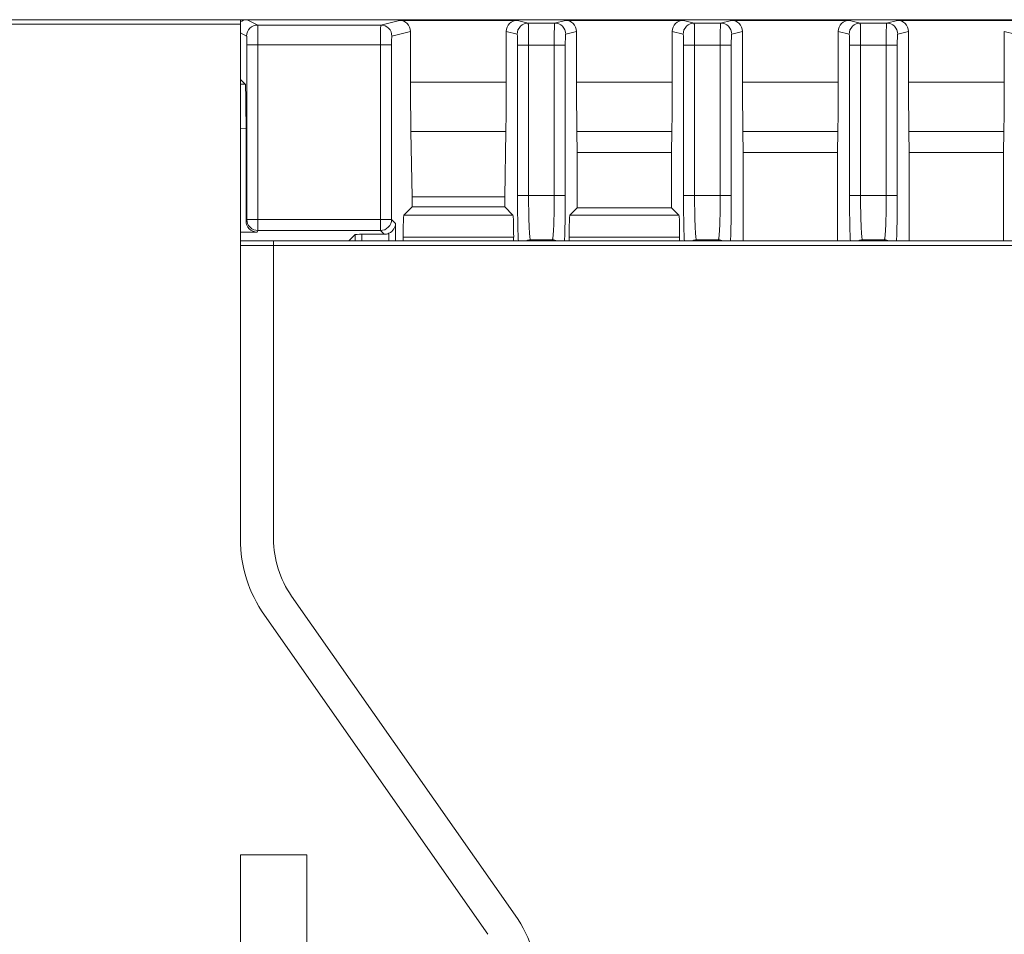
# Model space of a CAD drawing. Header units: millimetres. Extents: x 1111 to 2862, y 128 to 537.
# Tile 14 of 17: x 2599 to 2643, y 373 to 414. Entities that reach past the tile are written whole.
import ezdxf

# ---------------------------------------------------------------- set-up
doc = ezdxf.new("R2010")
doc.units = ezdxf.units.MM
doc.header["$LTSCALE"] = 10
doc.layers.get('0').update_dxf_attribs({"linetype": 'CONTINUOUS', "lineweight": 15})

msp = doc.modelspace()

# ---------------------------------------------------------------- linework, layer by layer
at = {"color": 7, "linetype": 'Continuous'}
for p, q in [((2515.334, 414.351), (2686.634, 414.351)), ((2609.416, 414.11), (2608.934, 414.351)), ((2615.82, 414.32), (2614.978, 414.11)), ((2621.149, 414.32), (2615.82, 414.32)), ((2621.638, 414.198), (2621.149, 414.32)), ((2621.638, 414.198), (2622.831, 414.198)), ((2623.32, 414.32), (2622.831, 414.198)), ((2628.649, 414.32), (2623.32, 414.32)), ((2629.138, 414.198), (2628.649, 414.32)), ((2629.138, 414.198), (2630.331, 414.198)), ((2630.82, 414.32), (2630.331, 414.198)), ((2636.149, 414.32), (2630.82, 414.32)), ((2636.638, 414.198), (2636.149, 414.32)), ((2636.638, 414.198), (2637.831, 414.198)), ((2638.32, 414.32), (2637.831, 414.198)), ((2643.649, 414.32), (2638.32, 414.32)), ((2608.634, 414.151), (2515.134, 414.151)), ((2608.634, 390.88), (2608.634, 414.151)), ((2608.634, 413.751), (2608.916, 413.61)), ((2609.416, 414.11), (2614.978, 414.11)), ((2615.478, 413.61), (2616.32, 413.82)), ((2616.32, 411.531), (2616.32, 413.82)), ((2620.649, 413.82), (2620.649, 411.531)), ((2620.649, 413.82), (2621.138, 413.698)), ((2623.331, 413.698), (2623.82, 413.82)), ((2623.82, 411.531), (2623.82, 413.82)), ((2628.149, 413.82), (2628.149, 411.531)), ((2628.149, 413.82), (2628.638, 413.698)), ((2630.831, 413.698), (2631.32, 413.82)), ((2631.32, 411.531), (2631.32, 413.82)), ((2635.649, 413.82), (2635.649, 411.531)), ((2635.649, 413.82), (2636.138, 413.698)), ((2638.331, 413.698), (2638.82, 413.82)), ((2638.82, 411.531), (2638.82, 413.82)), ((2643.149, 413.82), (2643.149, 411.531)), ((2643.149, 413.82), (2643.638, 413.698)), ((2608.923, 405.321), (2608.923, 413.21)), ((2615.464, 413.21), (2608.923, 413.21)), ((2609.423, 413.21), (2609.423, 404.821)), ((2614.964, 404.821), (2614.964, 413.21)), ((2615.464, 413.21), (2615.464, 405.321)), ((2621.156, 406.397), (2621.156, 413.198)), ((2623.313, 413.198), (2621.156, 413.198)), ((2621.655, 413.198), (2621.655, 406.398)), ((2622.814, 406.398), (2622.814, 413.198)), ((2623.313, 413.198), (2623.313, 406.397)), ((2628.656, 406.398), (2628.656, 413.198)), ((2630.813, 413.198), (2628.656, 413.198)), ((2629.155, 413.198), (2629.155, 406.398)), ((2630.314, 406.398), (2630.314, 413.198)), ((2630.813, 413.198), (2630.813, 406.398)), ((2636.156, 406.398), (2636.156, 413.198)), ((2638.313, 413.198), (2636.156, 413.198)), ((2636.655, 413.198), (2636.655, 406.399)), ((2637.814, 406.399), (2637.814, 413.198)), ((2638.313, 413.198), (2638.313, 406.398)), ((2608.634, 411.651), (2608.854, 411.439)), ((2616.32, 411.531), (2620.649, 411.531)), ((2623.82, 411.531), (2628.149, 411.531)), ((2631.32, 411.531), (2635.649, 411.531)), ((2638.82, 411.531), (2643.149, 411.531)), ((2608.854, 411.439), (2608.634, 411.431)), ((2608.634, 409.433), (2608.888, 409.441)), ((2608.888, 405.251), (2608.888, 409.442)), ((2616.39, 406.351), (2616.339, 409.295)), ((2620.63, 409.295), (2616.339, 409.295)), ((2620.63, 409.295), (2620.579, 406.351)), ((2623.839, 409.295), (2623.855, 408.351)), ((2628.13, 409.295), (2623.839, 409.295)), ((2628.114, 408.351), (2628.13, 409.295)), ((2631.339, 409.295), (2631.355, 408.351)), ((2635.63, 409.295), (2631.339, 409.295)), ((2635.614, 408.351), (2635.63, 409.295)), ((2638.839, 409.295), (2638.855, 408.351)), ((2643.13, 409.295), (2638.839, 409.295)), ((2643.114, 408.351), (2643.13, 409.295)), ((2623.855, 408.351), (2623.855, 405.851)), ((2623.855, 408.351), (2628.114, 408.351)), ((2628.114, 408.351), (2628.114, 405.851)), ((2631.355, 404.351), (2631.355, 408.351)), ((2631.355, 408.351), (2635.614, 408.351)), ((2635.614, 408.351), (2635.614, 404.351)), ((2638.855, 408.351), (2638.855, 404.351)), ((2638.855, 408.351), (2643.114, 408.351)), ((2643.114, 408.351), (2643.114, 404.351)), ((2616.39, 406.351), (2616.39, 405.886)), ((2616.39, 406.351), (2620.579, 406.351)), ((2620.579, 406.351), (2620.579, 405.886)), ((2621.156, 406.398), (2623.313, 406.398)), ((2628.656, 406.398), (2630.813, 406.398)), ((2636.156, 406.399), (2638.313, 406.399)), ((2616.022, 405.518), (2616.39, 405.886)), ((2616.39, 405.886), (2620.579, 405.886)), ((2620.947, 405.518), (2620.579, 405.886)), ((2623.522, 405.518), (2623.855, 405.851)), ((2628.114, 405.851), (2623.855, 405.851)), ((2628.114, 405.851), (2628.447, 405.518)), ((2608.923, 405.321), (2608.888, 405.251)), ((2608.923, 405.321), (2615.464, 405.321)), ((2615.644, 405.141), (2615.464, 405.321)), ((2616.022, 405.518), (2620.947, 405.518)), ((2623.522, 405.518), (2628.447, 405.518)), ((2615.644, 405.141), (2615.644, 404.351)), ((2608.634, 404.751), (2609.388, 404.752)), ((2609.388, 404.752), (2609.423, 404.821)), ((2614.964, 404.821), (2609.423, 404.821)), ((2613.534, 404.351), (2613.825, 404.641)), ((2613.825, 404.351), (2613.825, 404.641)), ((2614.123, 404.651), (2614.123, 404.351)), ((2615.134, 404.651), (2614.123, 404.651)), ((2614.964, 404.821), (2615.134, 404.651)), ((2615.343, 404.351), (2615.343, 404.697)), ((2615.988, 404.518), (2615.988, 404.351)), ((2620.98, 404.518), (2615.988, 404.518)), ((2620.98, 404.518), (2620.98, 404.351)), ((2621.741, 404.398), (2622.728, 404.398)), ((2621.836, 404.351), (2621.741, 404.398)), ((2622.728, 404.398), (2622.633, 404.351)), ((2623.488, 404.518), (2623.488, 404.351)), ((2628.48, 404.518), (2623.488, 404.518)), ((2628.48, 404.351), (2628.48, 404.518)), ((2629.241, 404.398), (2630.228, 404.398)), ((2629.337, 404.351), (2629.241, 404.398)), ((2630.228, 404.398), (2630.132, 404.351)), ((2636.741, 404.399), (2637.728, 404.399)), ((2636.838, 404.351), (2636.741, 404.399)), ((2637.728, 404.399), (2637.631, 404.351)), ((2608.624, 404.351), (2682.8, 404.351)), ((2682.807, 404.151), (2608.634, 404.151)), ((2610.134, 390.88), (2610.134, 404.351)), ((2621.049, 373.873), (2610.948, 388.299)), ((2609.72, 387.439), (2619.821, 373.013)), ((2608.634, 376.601), (2608.634, 292.101)), ((2608.634, 376.601), (2611.634, 376.601)), ((2611.634, 292.101), (2611.634, 376.601))]:
    msp.add_line(p, q, dxfattribs=at)
for centre, radius, start, end in [((2622.728, 403.901), 0.497, 65.3359, 90.0203), ((2630.228, 403.901), 0.497, 65.2423, 90.0216), ((2637.728, 403.902), 0.497, 65.1487, 90.0229), ((2614.634, 390.88), 6, 180, 215), ((2614.634, 390.88), 4.5, 180, 215), ((2616.134, 370.432), 6, 0, 35)]:
    msp.add_arc(centre, radius, start, end, dxfattribs=at)
for centre, major_axis, ratio, start_param, end_param in [((2608.631, 414.151), (0, 0.2), 0.017455, -1.570796, 0), ((2615.82, 413.82), (0.485, 0.121), 0.999353, -0.244737, 1.325755), ((2621.149, 413.82), (0.485, -0.121), 0.999353, 1.815838, 3.386329), ((2623.32, 413.82), (-0.485, -0.121), 0.999353, 2.896856, 4.467348), ((2628.649, 413.82), (0.485, -0.121), 0.999353, 1.815838, 3.386329), ((2630.82, 413.82), (-0.485, -0.121), 0.999353, 2.896856, 4.467348), ((2636.149, 413.82), (0.485, -0.121), 0.999353, 1.815838, 3.386329), ((2638.32, 413.82), (-0.485, -0.121), 0.999353, 2.896856, 4.467348), ((2616.495, 411.531), (0, 5), 0.034921, 1.570796, 2.034444), ((2620.474, 411.531), (0, 5), 0.034921, -2.034444, -1.570796), ((2623.995, 411.531), (0, 5), 0.034921, 1.570796, 2.034444), ((2627.974, 411.531), (0, 5), 0.034921, -2.034444, -1.570796), ((2631.495, 411.531), (0, 5), 0.034921, 1.570796, 2.034444), ((2635.474, 411.531), (0, 5), 0.034921, -2.034444, -1.570796), ((2638.995, 411.531), (0, 5), 0.034921, 1.570796, 2.034444), ((2642.974, 411.531), (0, 5), 0.034921, -2.034444, -1.570796), ((2616.023, 404.518), (0, 1), 0.034921, 0.034907, 1.570796), ((2620.946, 404.518), (0, 1), 0.034921, -1.570796, -0.034907), ((2623.523, 404.518), (0, 1), 0.034921, 0.034907, 1.570796), ((2628.446, 404.518), (0, 1), 0.034921, -1.570796, -0.034907), ((2609.389, 405.252), (0.368, 0.339), 0.998167, 2.398356, 3.968543), ((2614.125, 404.641), (0.3, 0), 0.034921, 1.574287, 3.106686)]:
    msp.add_ellipse(centre, major_axis=major_axis, ratio=ratio, start_param=start_param, end_param=end_param, dxfattribs=at)
for points in [[(2608.934, 414.351), (2608.827, 414.351), (2608.714, 414.312), (2608.629, 414.247)], [(2615.464, 405.321), (2615.464, 405.194), (2615.357, 404.928), (2615.092, 404.822), (2614.964, 404.821)], [(2615.134, 404.651), (2615.206, 404.651), (2615.278, 404.667), (2615.343, 404.697)]]:
    msp.add_open_spline(points, degree=3, dxfattribs=at)
for points, knots in [([(2621.138, 413.698), (2621.138, 413.825), (2621.245, 414.091), (2621.511, 414.198), (2621.638, 414.198)], [0, 0, 0, 0, 0.499969, 1, 1, 1, 1]), ([(2621.655, 413.198), (2621.655, 413.262), (2621.655, 413.389), (2621.654, 413.574), (2621.653, 413.744), (2621.651, 413.893), (2621.648, 414.002), (2621.646, 414.074), (2621.645, 414.116), (2621.643, 414.149), (2621.642, 414.175), (2621.64, 414.188), (2621.64, 414.197), (2621.638, 414.198)], [0, 0, 0, 0, 0.193541, 0.380504, 0.552678, 0.703715, 0.828004, 0.878683, 0.921006, 0.954502, 0.978929, 0.994119, 1, 1, 1, 1]), ([(2622.814, 413.198), (2622.814, 413.262), (2622.814, 413.389), (2622.815, 413.574), (2622.816, 413.744), (2622.818, 413.893), (2622.82, 414.002), (2622.823, 414.074), (2622.824, 414.116), (2622.826, 414.149), (2622.827, 414.175), (2622.829, 414.188), (2622.829, 414.197), (2622.831, 414.198)], [0, 0, 0, 0, 0.193536, 0.380491, 0.552666, 0.703713, 0.828007, 0.878687, 0.921011, 0.954507, 0.978932, 0.994119, 1, 1, 1, 1]), ([(2622.831, 414.198), (2622.958, 414.198), (2623.224, 414.091), (2623.33, 413.825), (2623.331, 413.698)], [0, 0, 0, 0, 0.499767, 1, 1, 1, 1]), ([(2628.638, 413.698), (2628.638, 413.825), (2628.745, 414.091), (2629.011, 414.198), (2629.138, 414.198)], [0, 0, 0, 0, 0.499969, 1, 1, 1, 1]), ([(2629.155, 413.198), (2629.155, 413.262), (2629.155, 413.389), (2629.154, 413.574), (2629.153, 413.744), (2629.151, 413.893), (2629.148, 414.002), (2629.146, 414.074), (2629.145, 414.116), (2629.143, 414.149), (2629.142, 414.175), (2629.14, 414.188), (2629.14, 414.197), (2629.138, 414.198)], [0, 0, 0, 0, 0.193541, 0.380504, 0.552678, 0.703715, 0.828004, 0.878683, 0.921006, 0.954502, 0.978929, 0.994119, 1, 1, 1, 1]), ([(2630.314, 413.198), (2630.314, 413.262), (2630.314, 413.389), (2630.315, 413.574), (2630.316, 413.744), (2630.318, 413.893), (2630.32, 414.002), (2630.323, 414.074), (2630.324, 414.116), (2630.326, 414.149), (2630.327, 414.175), (2630.329, 414.188), (2630.329, 414.197), (2630.331, 414.198)], [0, 0, 0, 0, 0.193536, 0.380491, 0.552666, 0.703713, 0.828007, 0.878687, 0.921011, 0.954507, 0.978932, 0.994119, 1, 1, 1, 1]), ([(2630.331, 414.198), (2630.458, 414.198), (2630.724, 414.091), (2630.83, 413.825), (2630.831, 413.698)], [0, 0, 0, 0, 0.499767, 1, 1, 1, 1]), ([(2636.138, 413.698), (2636.138, 413.825), (2636.245, 414.091), (2636.511, 414.198), (2636.638, 414.198)], [0, 0, 0, 0, 0.499969, 1, 1, 1, 1]), ([(2636.655, 413.198), (2636.655, 413.262), (2636.655, 413.389), (2636.654, 413.574), (2636.653, 413.744), (2636.651, 413.893), (2636.648, 414.002), (2636.646, 414.074), (2636.645, 414.116), (2636.643, 414.149), (2636.642, 414.175), (2636.64, 414.188), (2636.64, 414.197), (2636.638, 414.198)], [0, 0, 0, 0, 0.193541, 0.380504, 0.552678, 0.703715, 0.828004, 0.878683, 0.921006, 0.954502, 0.978929, 0.994119, 1, 1, 1, 1]), ([(2637.814, 413.198), (2637.814, 413.262), (2637.814, 413.389), (2637.815, 413.574), (2637.816, 413.744), (2637.818, 413.893), (2637.82, 414.002), (2637.823, 414.074), (2637.824, 414.116), (2637.826, 414.149), (2637.827, 414.175), (2637.829, 414.188), (2637.829, 414.197), (2637.831, 414.198)], [0, 0, 0, 0, 0.193536, 0.380491, 0.552666, 0.703713, 0.828007, 0.878687, 0.921011, 0.954507, 0.978932, 0.994119, 1, 1, 1, 1]), ([(2637.831, 414.198), (2637.958, 414.198), (2638.224, 414.091), (2638.33, 413.825), (2638.331, 413.698)], [0, 0, 0, 0, 0.499767, 1, 1, 1, 1]), ([(2608.916, 413.61), (2608.916, 413.737), (2609.023, 414.003), (2609.289, 414.11), (2609.416, 414.11)], [0, 0, 0, 0, 0.499888, 1, 1, 1, 1]), ([(2609.423, 413.21), (2609.423, 413.324), (2609.423, 413.49), (2609.422, 413.701), (2609.421, 413.835), (2609.42, 413.946), (2609.42, 414.021), (2609.418, 414.066), (2609.418, 414.089), (2609.416, 414.101), (2609.417, 414.108), (2609.416, 414.11)], [0, 0, 0, 0, 0.380646, 0.552884, 0.703976, 0.828304, 0.921314, 0.954794, 0.979187, 0.99431, 1, 1, 1, 1]), ([(2614.978, 414.11), (2614.977, 414.109), (2614.977, 414.101), (2614.975, 414.089), (2614.974, 414.066), (2614.972, 414.021), (2614.97, 413.946), (2614.968, 413.835), (2614.966, 413.701), (2614.965, 413.49), (2614.964, 413.324), (2614.964, 413.21)], [0, 0, 0, 0, 0.005832, 0.021004, 0.045422, 0.078914, 0.171918, 0.296217, 0.447268, 0.619459, 1, 1, 1, 1]), ([(2614.978, 414.11), (2615.106, 414.11), (2615.371, 414.003), (2615.478, 413.737), (2615.478, 413.61)], [0, 0, 0, 0, 0.499767, 1, 1, 1, 1]), ([(2608.916, 413.61), (2608.919, 413.609), (2608.916, 413.595), (2608.921, 413.575), (2608.92, 413.536), (2608.922, 413.488), (2608.922, 413.428), (2608.923, 413.334), (2608.923, 413.261), (2608.923, 413.21)], [0, 0, 0, 0, 0.021009, 0.078935, 0.171942, 0.296233, 0.447256, 0.619435, 1, 1, 1, 1]), ([(2615.464, 413.21), (2615.464, 413.261), (2615.464, 413.334), (2615.466, 413.428), (2615.468, 413.488), (2615.47, 413.536), (2615.471, 413.575), (2615.476, 413.594), (2615.475, 413.609), (2615.478, 413.61)], [0, 0, 0, 0, 0.380166, 0.552157, 0.703024, 0.827209, 0.920197, 0.97827, 1, 1, 1, 1]), ([(2621.138, 413.698), (2621.142, 413.697), (2621.141, 413.679), (2621.147, 413.655), (2621.148, 413.606), (2621.151, 413.546), (2621.153, 413.471), (2621.155, 413.354), (2621.156, 413.261), (2621.156, 413.198)], [0, 0, 0, 0, 0.021728, 0.079799, 0.172787, 0.296973, 0.44784, 0.619832, 1, 1, 1, 1]), ([(2623.313, 413.198), (2623.313, 413.261), (2623.314, 413.354), (2623.316, 413.471), (2623.318, 413.546), (2623.321, 413.606), (2623.322, 413.655), (2623.328, 413.679), (2623.327, 413.697), (2623.331, 413.698)], [0, 0, 0, 0, 0.380148, 0.552136, 0.703004, 0.827194, 0.920188, 0.978267, 1, 1, 1, 1]), ([(2628.638, 413.698), (2628.642, 413.697), (2628.641, 413.679), (2628.647, 413.655), (2628.648, 413.606), (2628.651, 413.546), (2628.653, 413.471), (2628.655, 413.354), (2628.656, 413.261), (2628.656, 413.198)], [0, 0, 0, 0, 0.021728, 0.079799, 0.172787, 0.296973, 0.44784, 0.619832, 1, 1, 1, 1]), ([(2630.813, 413.198), (2630.813, 413.261), (2630.814, 413.354), (2630.816, 413.471), (2630.818, 413.546), (2630.821, 413.606), (2630.822, 413.655), (2630.828, 413.679), (2630.827, 413.697), (2630.831, 413.698)], [0, 0, 0, 0, 0.380148, 0.552136, 0.703004, 0.827194, 0.920188, 0.978267, 1, 1, 1, 1]), ([(2636.138, 413.698), (2636.142, 413.697), (2636.141, 413.679), (2636.147, 413.655), (2636.148, 413.606), (2636.151, 413.546), (2636.153, 413.471), (2636.155, 413.354), (2636.156, 413.261), (2636.156, 413.198)], [0, 0, 0, 0, 0.021728, 0.079799, 0.172787, 0.296973, 0.44784, 0.619832, 1, 1, 1, 1]), ([(2638.313, 413.198), (2638.313, 413.261), (2638.314, 413.354), (2638.316, 413.471), (2638.318, 413.546), (2638.321, 413.606), (2638.322, 413.655), (2638.328, 413.679), (2638.327, 413.697), (2638.331, 413.698)], [0, 0, 0, 0, 0.380148, 0.552136, 0.703004, 0.827194, 0.920188, 0.978267, 1, 1, 1, 1]), ([(2608.854, 411.439), (2608.857, 411.436), (2608.857, 411.419), (2608.862, 411.389), (2608.864, 411.339), (2608.868, 411.272), (2608.871, 411.187), (2608.875, 411.042), (2608.879, 410.825), (2608.883, 410.528), (2608.886, 410.189), (2608.888, 409.822), (2608.888, 409.57), (2608.888, 409.442)], [0, 0, 0, 0, 0.006562, 0.022318, 0.047216, 0.081102, 0.123642, 0.174417, 0.298835, 0.449588, 0.621089, 0.807091, 1, 1, 1, 1]), ([(2621.193, 404.341), (2621.178, 404.639), (2621.161, 405.325), (2621.156, 406.01), (2621.156, 406.397)], [0, 0, 0, 0, 0.43545, 1, 1, 1, 1]), ([(2621.741, 404.398), (2621.736, 404.4), (2621.73, 404.417), (2621.723, 404.447), (2621.715, 404.498), (2621.707, 404.565), (2621.7, 404.65), (2621.69, 404.795), (2621.679, 405.013), (2621.669, 405.31), (2621.661, 405.649), (2621.656, 406.016), (2621.655, 406.269), (2621.655, 406.398)], [0, 0, 0, 0, 0.007671, 0.023938, 0.049114, 0.08311, 0.125718, 0.176501, 0.300577, 0.450979, 0.622064, 0.807565, 1, 1, 1, 1]), ([(2622.814, 406.398), (2622.814, 406.269), (2622.812, 406.017), (2622.808, 405.65), (2622.8, 405.311), (2622.79, 405.013), (2622.779, 404.796), (2622.769, 404.651), (2622.762, 404.566), (2622.754, 404.498), (2622.746, 404.447), (2622.739, 404.417), (2622.732, 404.4), (2622.728, 404.398)], [0, 0, 0, 0, 0.192324, 0.377663, 0.548668, 0.699091, 0.823269, 0.874114, 0.91678, 0.950821, 0.97603, 0.992319, 1, 1, 1, 1]), ([(2623.276, 404.341), (2623.291, 404.639), (2623.308, 405.325), (2623.313, 406.01), (2623.313, 406.397)], [0, 0, 0, 0, 0.4354, 1, 1, 1, 1]), ([(2628.693, 404.341), (2628.678, 404.639), (2628.661, 405.325), (2628.656, 406.01), (2628.656, 406.398)], [0, 0, 0, 0, 0.435392, 1, 1, 1, 1]), ([(2629.241, 404.398), (2629.236, 404.4), (2629.23, 404.418), (2629.223, 404.448), (2629.215, 404.499), (2629.207, 404.566), (2629.2, 404.651), (2629.19, 404.796), (2629.179, 405.013), (2629.169, 405.311), (2629.161, 405.65), (2629.156, 406.017), (2629.155, 406.269), (2629.155, 406.398)], [0, 0, 0, 0, 0.007671, 0.023938, 0.049114, 0.08311, 0.125718, 0.176501, 0.300577, 0.450979, 0.622064, 0.807565, 1, 1, 1, 1]), ([(2630.314, 406.398), (2630.314, 406.27), (2630.312, 406.017), (2630.308, 405.65), (2630.3, 405.312), (2630.29, 405.014), (2630.279, 404.796), (2630.269, 404.651), (2630.262, 404.566), (2630.254, 404.499), (2630.246, 404.448), (2630.239, 404.418), (2630.232, 404.4), (2630.228, 404.398)], [0, 0, 0, 0, 0.192324, 0.377663, 0.548668, 0.699091, 0.823269, 0.874114, 0.91678, 0.950821, 0.97603, 0.992319, 1, 1, 1, 1]), ([(2630.776, 404.341), (2630.791, 404.639), (2630.808, 405.325), (2630.813, 406.01), (2630.813, 406.398)], [0, 0, 0, 0, 0.435342, 1, 1, 1, 1]), ([(2636.193, 404.341), (2636.178, 404.639), (2636.161, 405.325), (2636.156, 406.011), (2636.156, 406.398)], [0, 0, 0, 0, 0.435334, 1, 1, 1, 1]), ([(2636.741, 404.399), (2636.736, 404.401), (2636.73, 404.418), (2636.723, 404.448), (2636.715, 404.499), (2636.707, 404.566), (2636.7, 404.651), (2636.69, 404.796), (2636.679, 405.014), (2636.669, 405.311), (2636.661, 405.65), (2636.656, 406.017), (2636.655, 406.27), (2636.655, 406.399)], [0, 0, 0, 0, 0.007671, 0.023938, 0.049114, 0.08311, 0.125718, 0.176501, 0.300577, 0.450979, 0.622064, 0.807565, 1, 1, 1, 1]), ([(2637.814, 406.399), (2637.814, 406.27), (2637.812, 406.018), (2637.808, 405.651), (2637.8, 405.312), (2637.79, 405.014), (2637.779, 404.797), (2637.769, 404.652), (2637.762, 404.567), (2637.754, 404.499), (2637.746, 404.448), (2637.739, 404.418), (2637.732, 404.401), (2637.728, 404.399)], [0, 0, 0, 0, 0.192324, 0.377663, 0.548668, 0.699091, 0.823269, 0.874114, 0.91678, 0.950821, 0.97603, 0.992319, 1, 1, 1, 1]), ([(2638.275, 404.341), (2638.291, 404.639), (2638.308, 405.325), (2638.313, 406.011), (2638.313, 406.398)], [0, 0, 0, 0, 0.435284, 1, 1, 1, 1]), ([(2609.423, 404.821), (2609.296, 404.821), (2609.03, 404.928), (2608.923, 405.194), (2608.923, 405.321)], [0, 0, 0, 0, 0.500081, 1, 1, 1, 1]), ([(2615.343, 404.697), (2615.434, 404.739), (2615.584, 404.868), (2615.642, 405.055), (2615.644, 405.141)], [0, 0, 0, 0, 0.536513, 1, 1, 1, 1]), ([(2621.741, 404.398), (2621.724, 404.398), (2621.654, 404.394), (2621.584, 404.376), (2621.536, 404.354)], [0, 0, 0, 0, 0.238675, 1, 1, 1, 1]), ([(2629.241, 404.398), (2629.224, 404.398), (2629.154, 404.395), (2629.084, 404.376), (2629.035, 404.354)], [0, 0, 0, 0, 0.238647, 1, 1, 1, 1]), ([(2636.741, 404.399), (2636.724, 404.399), (2636.653, 404.395), (2636.583, 404.376), (2636.534, 404.354)], [0, 0, 0, 0, 0.23862, 1, 1, 1, 1])]:
    msp.add_open_spline(points, degree=3, knots=knots, dxfattribs=at)

doc.saveas('drawing.dxf')
